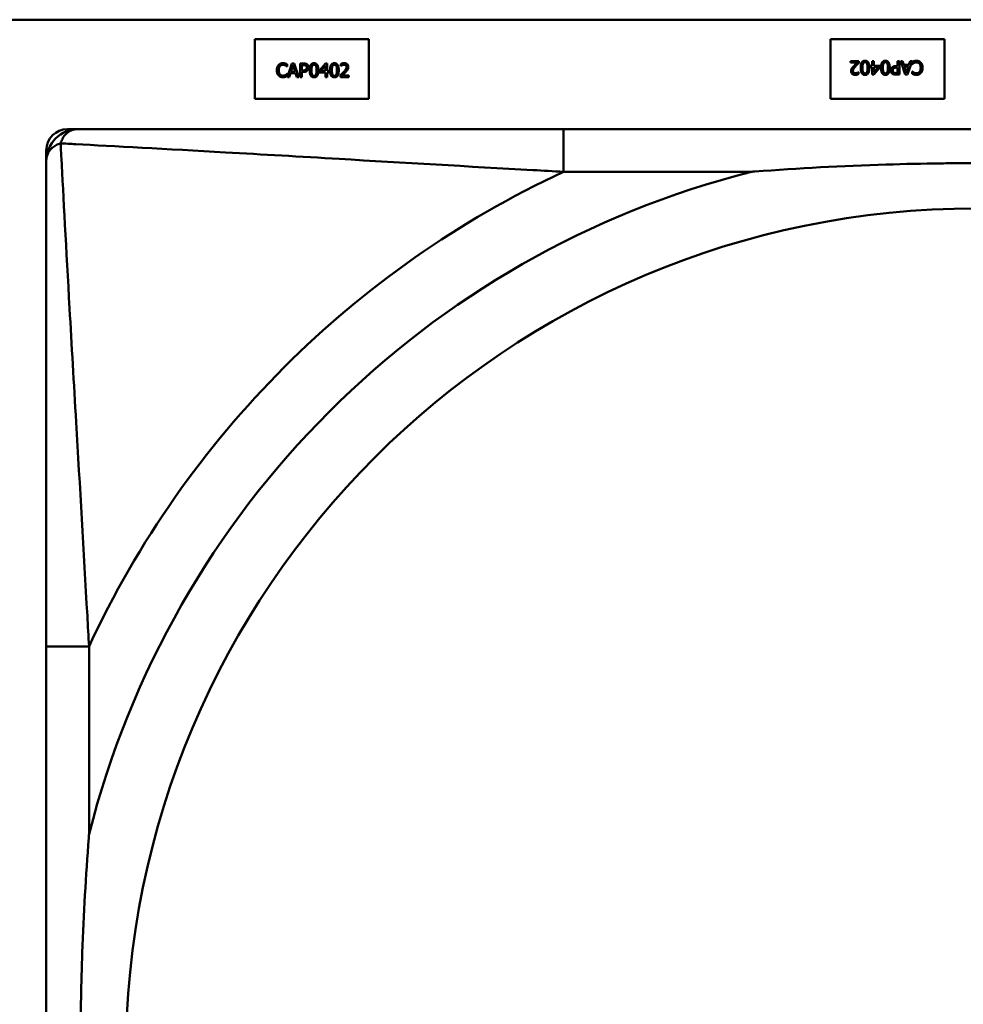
# Model space of a CAD drawing. Header units: inches. Extents: x 7.4 to 53, y 27.5 to 52.4.
# Tile 70 of 128: x 39.285 to 39.633, y 30.574 to 30.936. Entities that reach past the tile are written whole.
import ezdxf

# ---------------------------------------------------------------- set-up
doc = ezdxf.new("R2010")
doc.units = ezdxf.units.IN
doc.header["$MEASUREMENT"] = 0
doc.layers.add('Visible Edges(ANSI)', color=7, linetype='Continuous', lineweight=50)
doc.layers.add('Visible Tangent Edges(ANSI)', color=7, linetype='Continuous', lineweight=50)

msp = doc.modelspace()

# ---------------------------------------------------------------- linework, layer by layer
at = {"layer": 'Visible Edges(ANSI)'}
for p, q in [((25.05480876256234, 30.93622346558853), (42.14884079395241, 30.93622346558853)), ((39.37156540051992, 30.92905275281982), (39.41356540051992, 30.92905275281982)), ((39.37156540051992, 30.90705275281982), (39.37156540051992, 30.92905275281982)), ((39.41356540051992, 30.92905275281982), (39.41356540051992, 30.90705275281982)), ((39.58356540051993, 30.90705275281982), (39.58356540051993, 30.92905275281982)), ((39.58356540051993, 30.92905275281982), (39.62556540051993, 30.92905275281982)), ((39.62556540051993, 30.92905275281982), (39.62556540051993, 30.90705275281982)), ((39.59098026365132, 30.92099898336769), (39.59406373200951, 30.92099898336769)), ((39.59098026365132, 30.92041956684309), (39.59098026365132, 30.92099898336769)), ((39.59343569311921, 30.92041956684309), (39.59098026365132, 30.92041956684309)), ((39.59406373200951, 30.92099898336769), (39.59406373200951, 30.92028990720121)), ((39.59894622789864, 30.92099898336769), (39.59959047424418, 30.92099898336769)), ((39.59894622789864, 30.91928099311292), (39.59894622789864, 30.92099898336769)), ((39.59959047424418, 30.92099898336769), (39.59959047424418, 30.91928099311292)), ((39.60830603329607, 30.92099898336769), (39.60897053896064, 30.92099898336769)), ((39.60830603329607, 30.91913512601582), (39.60830603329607, 30.92099898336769)), ((39.60897053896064, 30.92099898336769), (39.60897053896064, 30.91599898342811)), ((39.61113018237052, 30.91599898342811), (39.60944460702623, 30.92099898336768)), ((39.60944460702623, 30.92099898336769), (39.61014557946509, 30.92099898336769)), ((39.61014557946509, 30.92099898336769), (39.61059938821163, 30.91960109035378)), ((39.61363423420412, 30.92099898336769), (39.61194865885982, 30.91599898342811)), ((39.61250781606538, 30.91960109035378), (39.61296162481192, 30.92099898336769)), ((39.61296162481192, 30.92099898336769), (39.61363423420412, 30.92099898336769)), ((39.61371527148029, 30.91986446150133), (39.61371527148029, 30.92065862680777)), ((39.38341552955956, 30.91897200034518), (39.38336285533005, 30.91897200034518)), ((39.38341552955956, 30.91977426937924), (39.38341552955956, 30.91897200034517)), ((39.38349656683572, 30.91510652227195), (39.38518214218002, 30.92010652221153)), ((39.38557517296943, 30.91942580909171), (39.38480531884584, 30.91707167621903)), ((39.38480531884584, 30.91707167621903), (39.38634907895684, 30.91707167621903)), ((39.38518214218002, 30.92010652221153), (39.38600061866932, 30.92010652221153)), ((39.38634907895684, 30.91707167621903), (39.38557517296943, 30.91942580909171)), ((39.38600061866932, 30.92010652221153), (39.38768619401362, 30.91510652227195)), ((39.3881602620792, 30.91510652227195), (39.3881602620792, 30.92010652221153)), ((39.3881602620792, 30.92010652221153), (39.38941633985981, 30.92010652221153)), ((39.38937582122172, 30.91953115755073), (39.38882476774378, 30.91953115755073)), ((39.38882476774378, 30.91953115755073), (39.38882476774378, 30.91753764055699)), ((39.38882476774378, 30.91753764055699), (39.38927857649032, 30.91753764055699)), ((39.38882476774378, 30.91697037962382), (39.38882476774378, 30.91510652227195)), ((39.38938797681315, 30.91697037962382), (39.38882476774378, 30.91697037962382)), ((39.39533206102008, 30.91752953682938), (39.39756868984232, 30.92010652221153)), ((39.39533206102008, 30.91682451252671), (39.39533206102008, 30.91752953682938)), ((39.39754032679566, 30.91682451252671), (39.39533206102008, 30.91682451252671)), ((39.39754032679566, 30.91931640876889), (39.39585880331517, 30.91736341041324)), ((39.39585880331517, 30.91736341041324), (39.39754032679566, 30.91736341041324)), ((39.39754032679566, 30.91736341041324), (39.39754032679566, 30.91931640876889)), ((39.39754032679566, 30.91510652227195), (39.39754032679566, 30.91682451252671)), ((39.39756868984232, 30.92010652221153), (39.3981845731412, 30.92010652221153)), ((39.3981845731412, 30.92010652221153), (39.3981845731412, 30.91736341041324)), ((39.3981845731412, 30.91736341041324), (39.39878019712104, 30.91736341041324)), ((39.3981845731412, 30.91682451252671), (39.3981845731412, 30.91510652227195)), ((39.39878019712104, 30.91682451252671), (39.3981845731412, 30.91682451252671)), ((39.39878019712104, 30.91736341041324), (39.39878019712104, 30.91682451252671)), ((39.40317241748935, 30.91919890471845), (39.40317241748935, 30.91991203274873)), ((39.40320888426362, 30.91919890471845), (39.40317241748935, 30.91919890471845)), ((39.59392191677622, 30.91690660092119), (39.5939583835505, 30.91690660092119)), ((39.5939583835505, 30.91690660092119), (39.5939583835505, 30.91619347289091)), ((39.5983506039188, 30.91928099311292), (39.59894622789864, 30.91928099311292)), ((39.5983506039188, 30.9187420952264), (39.5983506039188, 30.91928099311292)), ((39.59894622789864, 30.9187420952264), (39.5983506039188, 30.9187420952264)), ((39.59894622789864, 30.91599898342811), (39.59894622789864, 30.9187420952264)), ((39.60179874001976, 30.91857596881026), (39.59956211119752, 30.91599898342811)), ((39.59959047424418, 30.91928099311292), (39.60179874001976, 30.91928099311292)), ((39.59959047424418, 30.9187420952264), (39.59959047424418, 30.91678909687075)), ((39.60127199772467, 30.9187420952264), (39.59959047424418, 30.9187420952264)), ((39.59959047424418, 30.91678909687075), (39.60127199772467, 30.9187420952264)), ((39.60179874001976, 30.91928099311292), (39.60179874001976, 30.91857596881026)), ((39.60774282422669, 30.91913512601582), (39.60830603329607, 30.91913512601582)), ((39.60830603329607, 30.91856786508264), (39.60785222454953, 30.91856786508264)), ((39.60830603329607, 30.9165743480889), (39.60830603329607, 30.91856786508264)), ((39.61059938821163, 30.91960109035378), (39.61250781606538, 30.91960109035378)), ((39.612325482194, 30.91903382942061), (39.61078172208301, 30.91903382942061)), ((39.61078172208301, 30.91903382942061), (39.61155562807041, 30.91667969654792)), ((39.61155562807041, 30.91667969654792), (39.612325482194, 30.91903382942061)), ((39.61376389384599, 30.91986446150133), (39.61371527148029, 30.91986446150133)), ((39.61371527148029, 30.9163312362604), (39.61371527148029, 30.91713350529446)), ((39.61371527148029, 30.91713350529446), (39.6137679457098, 30.91713350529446)), ((39.38336690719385, 30.91624104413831), (39.38341552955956, 30.91624104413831)), ((39.38341552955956, 30.91624104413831), (39.38341552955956, 30.91544687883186)), ((39.38416917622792, 30.91510652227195), (39.38349656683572, 30.91510652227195)), ((39.38462298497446, 30.91650441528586), (39.38416917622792, 30.91510652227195)), ((39.38653141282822, 30.91650441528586), (39.38462298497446, 30.91650441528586)), ((39.38698522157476, 30.91510652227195), (39.38653141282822, 30.91650441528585)), ((39.38768619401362, 30.91510652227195), (39.38698522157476, 30.91510652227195)), ((39.38882476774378, 30.91510652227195), (39.3881602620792, 30.91510652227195)), ((39.3981845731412, 30.91510652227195), (39.39754032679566, 30.91510652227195)), ((39.40306706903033, 30.91510652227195), (39.40306706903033, 30.91581559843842)), ((39.40615053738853, 30.91510652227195), (39.40306706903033, 30.91510652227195)), ((39.40369510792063, 30.91568593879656), (39.40615053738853, 30.91568593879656)), ((39.40615053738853, 30.91568593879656), (39.40615053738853, 30.91510652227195)), ((39.59956211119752, 30.91599898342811), (39.59894622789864, 30.91599898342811)), ((39.60897053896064, 30.91599898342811), (39.60771446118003, 30.91599898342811)), ((39.60775497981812, 30.9165743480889), (39.60830603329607, 30.9165743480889)), ((39.61194865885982, 30.91599898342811), (39.61113018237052, 30.91599898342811)), ((39.41356540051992, 30.90705275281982), (39.37156540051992, 30.90705275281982)), ((39.62556540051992, 30.90705275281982), (39.58356540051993, 30.90705275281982)), ((39.30254532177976, 30.89594684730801), (39.30649112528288, 30.89594684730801)), ((39.78915785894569, 30.895946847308), (39.48523291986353, 30.89594684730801)), ((39.29467130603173, 30.2187814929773), (39.29467130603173, 30.88807283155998)), ((39.29468010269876, 30.70539403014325), (39.29468010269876, 30.40146909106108))]:
    msp.add_line(p, q, dxfattribs=at)
for centre, radius, start, end in [((39.30254532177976, 30.88807283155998), 0.0078740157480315, 90, 180), ((39.30649112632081, 30.88413582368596), 0.0118110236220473, 90.00000503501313, 179.9999950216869)]:
    msp.add_arc(centre, radius, start, end, dxfattribs=at)
for points in [[(39.59211478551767, 30.91912297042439), (39.59243083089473, 30.91946737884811), (39.59320473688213, 30.92020481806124), (39.59343569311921, 30.92041956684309)], [(39.59406373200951, 30.92028990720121), (39.59373147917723, 30.91997791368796), (39.5931399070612, 30.91939849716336), (39.59285627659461, 30.91908650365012)], [(39.59470392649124, 30.9184989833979), (39.59470392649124, 30.91984420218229), (39.59548593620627, 30.9211043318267), (39.59630036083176, 30.9211043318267)], [(39.59630036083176, 30.92054922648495), (39.59602483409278, 30.92054922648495), (39.59566421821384, 30.92028585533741), (39.59556292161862, 30.92002248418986)], [(39.59630036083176, 30.9211043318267), (39.59712694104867, 30.9211043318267), (39.59790084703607, 30.91981989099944), (39.59790084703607, 30.9185030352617)], [(39.59704995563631, 30.92001032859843), (39.59695271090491, 30.92026964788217), (39.59659209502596, 30.92054922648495), (39.59630036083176, 30.92054922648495)], [(39.60220797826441, 30.9184989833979), (39.60220797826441, 30.91984420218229), (39.60298998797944, 30.9211043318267), (39.60380441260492, 30.9211043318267)], [(39.60380441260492, 30.92054922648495), (39.60352888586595, 30.92054922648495), (39.603168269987, 30.92028585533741), (39.6030669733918, 30.92002248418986)], [(39.60380441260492, 30.9211043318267), (39.60463099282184, 30.9211043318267), (39.60540489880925, 30.91981989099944), (39.60540489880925, 30.9185030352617)], [(39.60455400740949, 30.92001032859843), (39.60445676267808, 30.92026964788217), (39.60409614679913, 30.92054922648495), (39.60380441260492, 30.92054922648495)], [(39.61371527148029, 30.92065862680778), (39.61388139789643, 30.92073561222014), (39.61417313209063, 30.92087742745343), (39.61437977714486, 30.92094225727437)], [(39.61429468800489, 30.92026559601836), (39.61411235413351, 30.92016024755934), (39.61384087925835, 30.91994144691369), (39.61376389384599, 30.91986446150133)], [(39.6152630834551, 30.92051275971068), (39.6149754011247, 30.92051275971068), (39.61448512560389, 30.92037094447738), (39.61429468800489, 30.92026559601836)], [(39.61437977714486, 30.92094225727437), (39.61459857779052, 30.92101519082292), (39.61497134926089, 30.92108812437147), (39.61527118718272, 30.92108812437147)], [(39.61635303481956, 30.92001438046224), (39.61614233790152, 30.92026154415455), (39.61557912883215, 30.92051275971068), (39.6152630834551, 30.92051275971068)], [(39.61527118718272, 30.92108812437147), (39.61575741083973, 30.92108812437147), (39.61657993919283, 30.92075992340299), (39.61687977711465, 30.92043172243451)], [(39.61687977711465, 30.92043172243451), (39.61717961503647, 30.92010757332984), (39.61750781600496, 30.91913512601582), (39.61750781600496, 30.9185030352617)], [(39.37962298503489, 30.91760247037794), (39.37962298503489, 30.91823050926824), (39.37994308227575, 30.91916243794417), (39.38024697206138, 30.91950684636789)], [(39.38025102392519, 30.91567378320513), (39.37995118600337, 30.9159979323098), (39.37962298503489, 30.91697037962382), (39.37962298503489, 30.91760247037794)], [(39.38024697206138, 30.91950684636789), (39.3805468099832, 30.91984315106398), (39.3813652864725, 30.92019566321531), (39.38187176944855, 30.92019566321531)], [(39.38076155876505, 30.91911381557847), (39.38055086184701, 30.91885854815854), (39.38031585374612, 30.91808464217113), (39.38031585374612, 30.91760247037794)], [(39.38031585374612, 30.91760247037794), (39.38031585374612, 30.91708788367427), (39.38056301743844, 30.91634639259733), (39.38077776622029, 30.9160911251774)], [(39.38186771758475, 30.91962840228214), (39.38154762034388, 30.91962840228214), (39.3809763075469, 30.91936503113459), (39.38076155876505, 30.91911381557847)], [(39.38279964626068, 30.91938934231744), (39.38260920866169, 30.91949469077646), (39.38215945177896, 30.91962840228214), (39.38186771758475, 30.91962840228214)], [(39.38187176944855, 30.92019566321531), (39.38212298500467, 30.92019566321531), (39.38256463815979, 30.92012272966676), (39.38275102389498, 30.92006600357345)], [(39.38275102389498, 30.92006600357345), (39.38291309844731, 30.92001332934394), (39.38324940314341, 30.91986341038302), (39.38341552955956, 30.91977426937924)], [(39.38336285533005, 30.91897200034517), (39.38327371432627, 30.91905303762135), (39.38299818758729, 30.91927994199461), (39.38279964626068, 30.91938934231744)], [(39.38927857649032, 30.917537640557), (39.38968376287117, 30.917537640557), (39.39018214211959, 30.91766730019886), (39.39034421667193, 30.91783747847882)], [(39.39026723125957, 30.91934071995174), (39.39010920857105, 30.91944606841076), (39.38968781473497, 30.91953115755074), (39.38937582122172, 30.91953115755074)], [(39.39088311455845, 30.9174890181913), (39.39062379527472, 30.91723375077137), (39.38992282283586, 30.91697037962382), (39.38938797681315, 30.91697037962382)], [(39.38941633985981, 30.92010652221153), (39.38986204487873, 30.92010652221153), (39.39048603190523, 30.91996065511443), (39.39072509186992, 30.91979452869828)], [(39.39062784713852, 30.91857896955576), (39.39062784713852, 30.91883828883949), (39.39044956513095, 30.91921916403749), (39.39026723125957, 30.91934071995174)], [(39.39034421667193, 30.91783747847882), (39.39049413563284, 30.91798739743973), (39.39062784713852, 30.91833990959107), (39.39062784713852, 30.91857896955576)], [(39.39072509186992, 30.91979452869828), (39.3910046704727, 30.91960409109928), (39.39132071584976, 30.91901657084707), (39.39132071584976, 30.9185992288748)], [(39.39132071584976, 30.9185992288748), (39.39132071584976, 30.91827507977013), (39.39108975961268, 30.91769161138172), (39.39088311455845, 30.9174890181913)], [(39.3917259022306, 30.91760247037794), (39.3917259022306, 30.91895579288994), (39.39250791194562, 30.92020781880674), (39.39332638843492, 30.92020781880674)], [(39.39332638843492, 30.91500117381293), (39.39249980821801, 30.91500117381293), (39.3917259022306, 30.9162856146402), (39.3917259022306, 30.91760247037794)], [(39.39258084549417, 30.91912597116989), (39.39247954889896, 30.91887070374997), (39.39240661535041, 30.91809274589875), (39.39240661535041, 30.91760247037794)], [(39.39240661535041, 30.91760247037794), (39.39240661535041, 30.91707572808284), (39.39247144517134, 30.91637070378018), (39.39257679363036, 30.9160951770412)], [(39.39332638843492, 30.91965271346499), (39.39304680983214, 30.91965271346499), (39.39268619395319, 30.91938934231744), (39.39258084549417, 30.91912597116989)], [(39.39332638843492, 30.92020781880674), (39.39414891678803, 30.92020781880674), (39.39492282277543, 30.91891122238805), (39.39492282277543, 30.91760652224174)], [(39.39405977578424, 30.91913407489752), (39.39395847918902, 30.91938934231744), (39.3936059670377, 30.91965271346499), (39.39332638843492, 30.91965271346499)], [(39.39492282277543, 30.91760652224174), (39.39492282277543, 30.91626130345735), (39.3941408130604, 30.91500117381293), (39.39332638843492, 30.91500117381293)], [(39.39424210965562, 30.91760652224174), (39.39424210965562, 30.91812110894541), (39.39416107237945, 30.91887880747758), (39.39405977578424, 30.91913407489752)], [(39.39406382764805, 30.91608302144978), (39.39416107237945, 30.91633018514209), (39.39424210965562, 30.91709193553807), (39.39424210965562, 30.91760652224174)], [(39.39922995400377, 30.91760247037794), (39.39922995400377, 30.91895579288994), (39.40001196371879, 30.92020781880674), (39.40083044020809, 30.92020781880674)], [(39.40083044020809, 30.91500117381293), (39.40000385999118, 30.91500117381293), (39.39922995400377, 30.9162856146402), (39.39922995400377, 30.91760247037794)], [(39.40008489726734, 30.91912597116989), (39.39998360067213, 30.91887070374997), (39.39991066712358, 30.91809274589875), (39.39991066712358, 30.91760247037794)], [(39.39991066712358, 30.91760247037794), (39.39991066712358, 30.91707572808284), (39.39997549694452, 30.91637070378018), (39.40008084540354, 30.9160951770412)], [(39.40083044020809, 30.91965271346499), (39.4005508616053, 30.91965271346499), (39.40019024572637, 30.91938934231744), (39.40008489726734, 30.91912597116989)], [(39.40083044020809, 30.92020781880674), (39.4016529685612, 30.92020781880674), (39.4024268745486, 30.91891122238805), (39.4024268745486, 30.91760652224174)], [(39.40156382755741, 30.91913407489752), (39.4014625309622, 30.91938934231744), (39.40111001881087, 30.91965271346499), (39.40083044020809, 30.91965271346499)], [(39.4024268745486, 30.91760652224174), (39.4024268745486, 30.91626130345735), (39.40164486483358, 30.91500117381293), (39.40083044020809, 30.91500117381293)], [(39.40174616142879, 30.91760652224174), (39.40174616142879, 30.91812110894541), (39.40166512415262, 30.91887880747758), (39.40156382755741, 30.91913407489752)], [(39.40156787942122, 30.91608302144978), (39.40166512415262, 30.91633018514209), (39.40174616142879, 30.91709193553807), (39.40174616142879, 30.91760652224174)], [(39.40306706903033, 30.91581559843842), (39.40339932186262, 30.91612759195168), (39.40399089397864, 30.91670700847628), (39.40427452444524, 30.91701900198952)], [(39.40317241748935, 30.91991203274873), (39.40337906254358, 30.92001332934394), (39.40412055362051, 30.92021187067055), (39.4044528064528, 30.92021187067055)], [(39.40369510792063, 30.91947443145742), (39.40355329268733, 30.9194177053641), (39.40328992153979, 30.91925563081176), (39.40320888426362, 30.91919890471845)], [(39.4044041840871, 30.91963245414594), (39.40422590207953, 30.91963245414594), (39.40386123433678, 30.91954331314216), (39.40369510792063, 30.91947443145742)], [(39.40501601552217, 30.91698253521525), (39.40469997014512, 30.91663812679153), (39.40392606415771, 30.9159006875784), (39.40369510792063, 30.91568593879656)], [(39.40427452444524, 30.91701900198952), (39.40484583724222, 30.91764704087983), (39.40526317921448, 30.91840068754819), (39.40526317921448, 30.91880182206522)], [(39.40501601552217, 30.91942986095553), (39.40489851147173, 30.91953115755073), (39.40459056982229, 30.91963245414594), (39.4044041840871, 30.91963245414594)], [(39.4044528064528, 30.92021187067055), (39.40515377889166, 30.92021187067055), (39.4059438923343, 30.91947037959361), (39.4059438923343, 30.91883828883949)], [(39.40526317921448, 30.91880182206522), (39.40526317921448, 30.91901251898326), (39.40513351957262, 30.91932856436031), (39.40501601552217, 30.91942986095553)], [(39.40568457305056, 30.91783747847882), (39.40556301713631, 30.91761867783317), (39.40521050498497, 30.91718918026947), (39.40501601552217, 30.91698253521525)], [(39.4059438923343, 30.91883828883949), (39.4059438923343, 30.91854250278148), (39.40580612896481, 30.91804817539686), (39.40568457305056, 30.91783747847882)], [(39.59118690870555, 30.91726721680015), (39.59118690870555, 30.91756300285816), (39.59132467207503, 30.91805733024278), (39.59144622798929, 30.91826802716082)], [(39.59267799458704, 30.91589363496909), (39.59197702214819, 30.91589363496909), (39.59118690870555, 30.91663512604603), (39.59118690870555, 30.91726721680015)], [(39.59144622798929, 30.91826802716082), (39.59156778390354, 30.91848682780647), (39.59192029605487, 30.91891632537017), (39.59211478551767, 30.91912297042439)], [(39.59285627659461, 30.91908650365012), (39.59228496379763, 30.91845846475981), (39.59186762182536, 30.91770481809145), (39.59186762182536, 30.91730368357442)], [(39.59186762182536, 30.91730368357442), (39.59186762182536, 30.91709298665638), (39.59199728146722, 30.91677694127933), (39.59211478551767, 30.91667564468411)], [(39.59211478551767, 30.91667564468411), (39.59223228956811, 30.9165743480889), (39.59254023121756, 30.9164730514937), (39.59272661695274, 30.9164730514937)], [(39.59272661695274, 30.9164730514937), (39.59290489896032, 30.9164730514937), (39.59326956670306, 30.91656219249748), (39.59343569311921, 30.91663107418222)], [(39.59343569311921, 30.91663107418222), (39.59357750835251, 30.91668780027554), (39.59384087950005, 30.91684987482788), (39.59392191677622, 30.91690660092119)], [(39.59630036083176, 30.9158976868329), (39.59547783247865, 30.9158976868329), (39.59470392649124, 30.9171942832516), (39.59470392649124, 30.9184989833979)], [(39.59556292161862, 30.92002248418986), (39.59546567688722, 30.91977532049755), (39.59538463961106, 30.91901357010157), (39.59538463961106, 30.9184989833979)], [(39.59538463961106, 30.9184989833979), (39.59538463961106, 30.91798439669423), (39.59546567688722, 30.91722669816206), (39.59556697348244, 30.91697143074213)], [(39.59556697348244, 30.91697143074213), (39.59566827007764, 30.9167161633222), (39.59602078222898, 30.91645279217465), (39.59630036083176, 30.91645279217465)], [(39.59790084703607, 30.9185030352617), (39.59790084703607, 30.9171497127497), (39.59711883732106, 30.9158976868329), (39.59630036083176, 30.9158976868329)], [(39.59630036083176, 30.91645279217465), (39.59657993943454, 30.91645279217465), (39.59694055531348, 30.9167161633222), (39.59704590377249, 30.91697953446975)], [(39.59704590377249, 30.91697953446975), (39.59714720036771, 30.91723480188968), (39.59722013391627, 30.91801275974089), (39.59722013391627, 30.9185030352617)], [(39.59722013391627, 30.9185030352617), (39.59722013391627, 30.9190297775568), (39.59715530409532, 30.91973480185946), (39.59704995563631, 30.92001032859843)], [(39.60380441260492, 30.9158976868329), (39.60298188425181, 30.9158976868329), (39.60220797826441, 30.9171942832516), (39.60220797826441, 30.9184989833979)], [(39.6030669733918, 30.92002248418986), (39.60296972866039, 30.91977532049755), (39.60288869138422, 30.91901357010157), (39.60288869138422, 30.9184989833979)], [(39.60288869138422, 30.9184989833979), (39.60288869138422, 30.91798439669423), (39.60296972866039, 30.91722669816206), (39.6030710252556, 30.91697143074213)], [(39.6030710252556, 30.91697143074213), (39.60317232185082, 30.9167161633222), (39.60352483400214, 30.91645279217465), (39.60380441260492, 30.91645279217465)], [(39.60540489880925, 30.9185030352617), (39.60540489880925, 30.9171497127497), (39.60462288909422, 30.9158976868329), (39.60380441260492, 30.9158976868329)], [(39.60380441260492, 30.91645279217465), (39.6040839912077, 30.91645279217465), (39.60444460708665, 30.9167161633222), (39.60454995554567, 30.91697953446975)], [(39.60454995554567, 30.91697953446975), (39.60465125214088, 30.91723480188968), (39.60472418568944, 30.91801275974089), (39.60472418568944, 30.9185030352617)], [(39.60472418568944, 30.9185030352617), (39.60472418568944, 30.9190297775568), (39.6046593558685, 30.91973480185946), (39.60455400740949, 30.92001032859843)], [(39.60581008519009, 30.91750627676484), (39.60581008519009, 30.91783042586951), (39.60604104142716, 30.91841389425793), (39.60624768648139, 30.91861648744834)], [(39.60640570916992, 30.91631097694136), (39.60612613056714, 30.91650141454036), (39.60581008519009, 30.91708893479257), (39.60581008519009, 30.91750627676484)], [(39.60624768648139, 30.91861648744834), (39.60650700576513, 30.91887175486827), (39.60720797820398, 30.91913512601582), (39.60774282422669, 30.91913512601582)], [(39.60678658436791, 30.91826802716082), (39.606636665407, 30.91811810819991), (39.60650295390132, 30.91776559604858), (39.60650295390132, 30.91752653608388)], [(39.60650295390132, 30.91752653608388), (39.60650295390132, 30.91726721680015), (39.6066812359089, 30.91688634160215), (39.60686356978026, 30.9167647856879)], [(39.60785222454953, 30.91856786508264), (39.60744703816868, 30.91856786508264), (39.60694865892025, 30.91843820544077), (39.60678658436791, 30.91826802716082)], [(39.60686356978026, 30.9167647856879), (39.6070215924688, 30.91665943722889), (39.60744298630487, 30.9165743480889), (39.60775497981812, 30.9165743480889)], [(39.6137679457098, 30.91713350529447), (39.61385708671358, 30.9170524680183), (39.61413261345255, 30.91682556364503), (39.61433115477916, 30.9167161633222)], [(39.61433115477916, 30.9167161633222), (39.61452159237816, 30.91661081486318), (39.61497134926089, 30.91647710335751), (39.6152630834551, 30.91647710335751)], [(39.61688382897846, 30.91659865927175), (39.61658399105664, 30.91626235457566), (39.61576551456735, 30.91590984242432), (39.61525903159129, 30.91590984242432)], [(39.6152630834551, 30.91647710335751), (39.61558318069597, 30.91647710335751), (39.61615449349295, 30.91674047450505), (39.61636924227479, 30.91699169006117)], [(39.61681494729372, 30.9185030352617), (39.61681494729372, 30.91901762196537), (39.6165677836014, 30.91975911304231), (39.61635303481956, 30.92001438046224)], [(39.61636924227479, 30.91699169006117), (39.61657993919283, 30.9172469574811), (39.61681494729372, 30.91802086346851), (39.61681494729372, 30.9185030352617)], [(39.61750781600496, 30.9185030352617), (39.61750781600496, 30.9178749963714), (39.61718771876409, 30.91694306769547), (39.61688382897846, 30.91659865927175)], [(39.38185961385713, 30.91501738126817), (39.38137339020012, 30.91501738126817), (39.38055086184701, 30.91534558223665), (39.38025102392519, 30.91567378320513)], [(39.38077776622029, 30.9160911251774), (39.38098846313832, 30.91584396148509), (39.38155167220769, 30.91559274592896), (39.38186771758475, 30.91559274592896)], [(39.38275102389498, 30.91516324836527), (39.38253222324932, 30.91509031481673), (39.38215945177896, 30.91501738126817), (39.38185961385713, 30.91501738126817)], [(39.38186771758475, 30.91559274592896), (39.38215539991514, 30.91559274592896), (39.38264567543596, 30.91573456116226), (39.38283611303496, 30.91583990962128)], [(39.38341552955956, 30.91544687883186), (39.38324940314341, 30.9153698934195), (39.38295766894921, 30.91522807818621), (39.38275102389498, 30.91516324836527)], [(39.38283611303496, 30.91583990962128), (39.38301844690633, 30.9159452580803), (39.38328992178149, 30.91616405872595), (39.38336690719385, 30.91624104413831)], [(39.39257679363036, 30.9160951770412), (39.39267403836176, 30.91583585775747), (39.39303465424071, 30.91555627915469), (39.39332638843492, 30.91555627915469)], [(39.39332638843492, 30.91555627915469), (39.39360191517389, 30.91555627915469), (39.39396253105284, 30.91581965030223), (39.39406382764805, 30.91608302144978)], [(39.40008084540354, 30.9160951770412), (39.40017809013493, 30.91583585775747), (39.40053870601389, 30.91555627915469), (39.40083044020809, 30.91555627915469)], [(39.40083044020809, 30.91555627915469), (39.40110596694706, 30.91555627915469), (39.40146658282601, 30.91581965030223), (39.40156787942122, 30.91608302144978)], [(39.5939583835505, 30.91619347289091), (39.59375173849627, 30.9160921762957), (39.59301024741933, 30.91589363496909), (39.59267799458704, 30.91589363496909)], [(39.60771446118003, 30.91599898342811), (39.60726875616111, 30.91599898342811), (39.60664476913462, 30.91614485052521), (39.60640570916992, 30.91631097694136)], [(39.61437977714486, 30.91603950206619), (39.61421770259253, 30.9160921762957), (39.61388139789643, 30.91624209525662), (39.61371527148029, 30.9163312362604)], [(39.61525903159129, 30.91590984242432), (39.61500781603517, 30.91590984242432), (39.61456616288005, 30.91598277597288), (39.61437977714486, 30.91603950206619)]]:
    msp.add_open_spline(points, degree=2, dxfattribs=at)
for points, knots in [([(39.48523291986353, 30.89594684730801), (39.48165718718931, 30.89594684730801), (39.47807036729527, 30.89594684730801), (39.47447698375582, 30.89594684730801), (39.44126815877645, 30.89594684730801), (39.40756206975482, 30.89594684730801), (39.37669637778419, 30.89594684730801), (39.34975657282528, 30.89594684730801), (39.32420775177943, 30.89594684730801), (39.31077073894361, 30.89594684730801), (39.30915759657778, 30.89594684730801), (39.30772714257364, 30.89594684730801), (39.30649112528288, 30.89594684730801)], [0, 0, 0, 0, 0.0272470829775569, 0.0272470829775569, 0.0272470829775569, 0.2790553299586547, 0.2790553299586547, 0.2790553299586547, 0.4988354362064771, 0.4988354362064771, 0.4988354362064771, 0.5252205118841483, 0.5252205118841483, 0.5252205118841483, 0.5252205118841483]), ([(39.29468010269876, 30.88413582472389), (39.29468010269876, 30.86924882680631), (39.29468010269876, 30.82764795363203), (39.29468010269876, 30.78700323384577), (39.29468010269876, 30.76047338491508), (39.29468010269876, 30.73261581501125), (39.29468010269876, 30.70539403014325)], [-0.5252205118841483, -0.5252205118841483, -0.5252205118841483, -0.5252205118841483, -0.2074300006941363, -0.2074300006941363, -0.2074300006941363, 0, 0, 0, 0]), ([(39.55444814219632, 30.88019881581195), (39.55488460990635, 30.88023224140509), (39.55532110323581, 30.88026541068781), (39.57182508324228, 30.88150976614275), (39.58788799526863, 30.88237044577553), (39.61084219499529, 30.88307536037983), (39.6175410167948, 30.88321850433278), (39.62671703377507, 30.88332884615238), (39.62918804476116, 30.88335005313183), (39.63326700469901, 30.88337101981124), (39.63487454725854, 30.88337568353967), (39.63800441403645, 30.88337775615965), (39.63952658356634, 30.88337553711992), (39.6430973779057, 30.88336276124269), (39.64514575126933, 30.88334958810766), (39.65132324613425, 30.88329223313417), (39.65545070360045, 30.88323017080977), (39.66518245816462, 30.88302784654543), (39.6707823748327, 30.88286766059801), (39.69054713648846, 30.88214795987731), (39.70458954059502, 30.88135717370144), (39.71906967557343, 30.88026541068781), (39.71950616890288, 30.88023224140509), (39.71994263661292, 30.88019881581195)], [-0.4161139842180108, -0.4161139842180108, -0.4161139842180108, -0.4161139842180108, -0.4127690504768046, -0.4127690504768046, -0.2896446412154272, -0.2896446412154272, -0.2388934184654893, -0.2388934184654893, -0.2201881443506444, -0.2201881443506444, -0.208020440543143, -0.208020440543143, -0.1964990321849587, -0.1964990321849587, -0.1809938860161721, -0.1809938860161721, -0.1497410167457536, -0.1497410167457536, -0.1073161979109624, -0.1073161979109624, 0, 0, 0.0033356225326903, 0.0033356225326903, 0.0033356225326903, 0.0033356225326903]), ([(39.31042813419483, 30.47068431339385), (39.31039470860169, 30.47112078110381), (39.31036153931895, 30.47155727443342), (39.30911718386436, 30.48806125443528), (39.30825650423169, 30.50412416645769), (39.30755158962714, 30.52707836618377), (39.30740844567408, 30.53377718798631), (39.30729810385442, 30.54295320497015), (39.30727689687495, 30.54542421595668), (39.30725593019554, 30.54950317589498), (39.3072512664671, 30.55111071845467), (39.30724919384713, 30.5542405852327), (39.30725141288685, 30.55576275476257), (39.30726418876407, 30.55933354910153), (39.3072773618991, 30.56138192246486), (39.30733471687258, 30.5675594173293), (39.30739677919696, 30.57168687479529), (39.30759910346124, 30.58141862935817), (39.30775928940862, 30.58701854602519), (39.30847899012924, 30.60678330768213), (39.3092697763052, 30.62082571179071), (39.31036153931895, 30.63530584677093), (39.31039470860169, 30.63574234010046), (39.31042813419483, 30.63617880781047)], [-0.416113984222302, -0.416113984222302, -0.416113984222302, -0.416113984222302, -0.4127690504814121, -0.4127690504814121, -0.289644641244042, -0.289644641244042, -0.2388934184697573, -0.2388934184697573, -0.2201881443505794, -0.2201881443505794, -0.2080204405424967, -0.2080204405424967, -0.19649903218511, -0.19649903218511, -0.1809938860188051, -0.1809938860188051, -0.1497410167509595, -0.1497410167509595, -0.1073161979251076, -0.1073161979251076, 0, 0, 0.0033356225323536, 0.0033356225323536, 0.0033356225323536, 0.0033356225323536])]:
    msp.add_open_spline(points, degree=3, knots=knots, dxfattribs=at)
at = {"layer": 'Visible Tangent Edges(ANSI)'}
for p, q in [((39.48523291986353, 30.89594684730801), (39.48523291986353, 30.88019881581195)), ((39.48523291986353, 30.88019881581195), (39.55444814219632, 30.88019881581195)), ((39.31042813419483, 30.70539403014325), (39.29468010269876, 30.70539403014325)), ((39.31042813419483, 30.63617880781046), (39.31042813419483, 30.70539403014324))]:
    msp.add_line(p, q, dxfattribs=at)
msp.add_circle((39.63719538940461, 30.55343156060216), 0.3132805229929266, dxfattribs=at)
for radius, start, end in [(0.3370815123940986, 104.2102857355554, 165.7897142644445), (0.3603740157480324, 114.9406904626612, 155.0593095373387)]:
    msp.add_arc((39.63719538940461, 30.55343156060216), radius, start, end, dxfattribs=at)
for points, knots in [([(39.29996350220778, 30.89066344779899), (39.30013914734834, 30.89124963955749), (39.30035362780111, 30.89178654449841), (39.30088928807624, 30.8928351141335), (39.30122115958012, 30.8933321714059), (39.30183235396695, 30.89404094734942), (39.30208471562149, 30.89428962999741), (39.30248903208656, 30.89462610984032), (39.30262812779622, 30.89473219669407), (39.30300146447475, 30.89499216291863), (39.30324260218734, 30.89513645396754), (39.30390003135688, 30.89546884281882), (39.30433441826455, 30.89563146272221), (39.30532075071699, 30.89587559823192), (39.30587988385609, 30.89594684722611), (39.30649112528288, 30.89594684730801)], [-0.0001241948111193, -0.0001241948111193, -0.0001241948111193, -0.0001241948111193, 0.004495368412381, 0.004495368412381, 0.0097748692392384, 0.0097748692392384, 0.0130745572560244, 0.0130745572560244, 0.0147244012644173, 0.0147244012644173, 0.017364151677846, 0.017364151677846, 0.021587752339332, 0.021587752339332, 0.026273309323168, 0.026273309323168, 0.026273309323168, 0.026273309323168]), ([(39.29468010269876, 30.88413582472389), (39.29468010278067, 30.88474706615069), (39.29475135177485, 30.88530619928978), (39.29499548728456, 30.88629253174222), (39.29515810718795, 30.8867269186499), (39.29549049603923, 30.88738434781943), (39.29563478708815, 30.88762548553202), (39.2958947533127, 30.88799882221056), (39.29600084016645, 30.88813791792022), (39.29633732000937, 30.88854223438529), (39.29658600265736, 30.88879459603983), (39.29729477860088, 30.88940579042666), (39.29779183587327, 30.88973766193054), (39.29884040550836, 30.89027332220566), (39.29937731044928, 30.89048780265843), (39.29996350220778, 30.89066344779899)], [-0.026273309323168, -0.026273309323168, -0.026273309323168, -0.026273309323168, -0.021587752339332, -0.021587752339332, -0.017364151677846, -0.017364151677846, -0.0147244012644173, -0.0147244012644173, -0.0130745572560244, -0.0130745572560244, -0.0097748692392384, -0.0097748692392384, -0.004495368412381, -0.004495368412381, 0.0001241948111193, 0.0001241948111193, 0.0001241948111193, 0.0001241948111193]), ([(39.31042813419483, 30.70539403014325), (39.31022498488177, 30.70914226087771), (39.31001739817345, 30.71291557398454), (39.30849545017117, 30.74027138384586), (39.30706184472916, 30.76445308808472), (39.30485401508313, 30.80229208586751), (39.30404106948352, 30.81634679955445), (39.30204651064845, 30.85157954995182), (39.3009589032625, 30.87170021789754), (39.30014771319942, 30.88713399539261), (39.30005153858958, 30.88896733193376), (39.29996350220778, 30.89066344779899)], [-6.8e-14, -6.8e-14, -6.8e-14, -6.8e-14, 0.0278591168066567, 0.0278591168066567, 0.2012729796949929, 0.2012729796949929, 0.3066356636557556, 0.3066356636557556, 0.4752159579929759, 0.4752159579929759, 0.5007189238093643, 0.5007189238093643, 0.5007189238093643, 0.5007189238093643]), ([(39.29996350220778, 30.89066344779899), (39.30165961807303, 30.89057541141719), (39.3034929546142, 30.89047923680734), (39.31892673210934, 30.88966804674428), (39.33904740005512, 30.88858043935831), (39.37428015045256, 30.88658588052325), (39.38833486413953, 30.88577293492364), (39.42617386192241, 30.8835651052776), (39.45035556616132, 30.88213149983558), (39.47771137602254, 30.8806095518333), (39.48148468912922, 30.880401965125), (39.48523291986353, 30.88019881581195)], [-0.5007189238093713, -0.5007189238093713, -0.5007189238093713, -0.5007189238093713, -0.4752159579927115, -0.4752159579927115, -0.3066356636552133, -0.3066356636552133, -0.2012729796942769, -0.2012729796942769, -0.0278591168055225, -0.0278591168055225, 7.33e-14, 7.33e-14, 7.33e-14, 7.33e-14])]:
    msp.add_open_spline(points, degree=3, knots=knots, dxfattribs=at)

doc.saveas('drawing.dxf')
